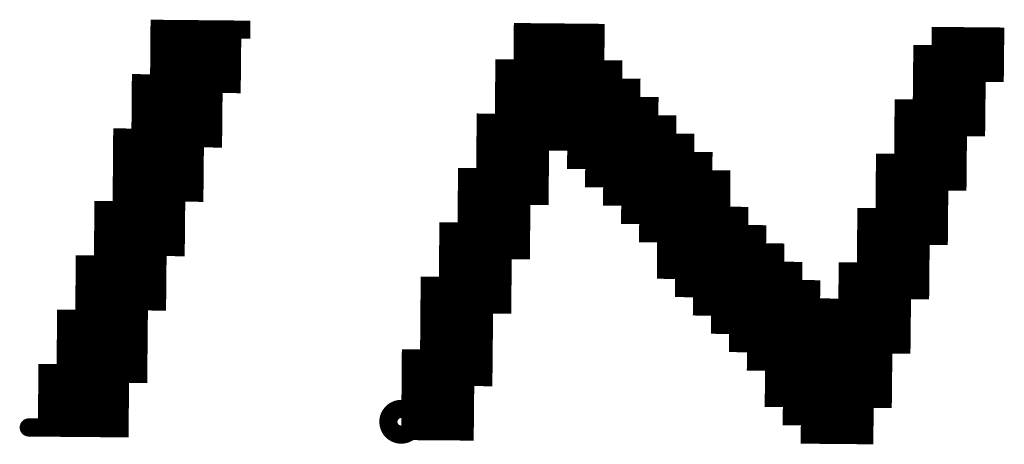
# Model space of a CAD drawing. Extents: x 63 to 129, y -4 to 99.
# Tile 60 of 69: x 81.449 to 82.826, y 7.335 to 7.929. Entities that reach past the tile are written whole.
import ezdxf

# ---------------------------------------------------------------- set-up
doc = ezdxf.new("R2010")
doc.units = 0
doc.layers.get('0').update_dxf_attribs({"linetype": 'CONTINUOUS'})
doc.layers.add('2D_LINE_29', color=112, linetype='CONTINUOUS')

# ---------------------------------------------------------------- blocks, each defined once
blk = doc.blocks.new('SMOOTH_0$0254')
at = {"const_width": 0.0127}
blk.add_lwpolyline([(-0.00635, 0, 1), (0.00635, 0, 1)], format="xyb", close=True, dxfattribs=at)
blk = doc.blocks.new('DRAWING_672')
at = {"layer": '2D_LINE_29', "const_width": 0.0254}
blk.add_lwpolyline([(0, 0), (-0.0254, -0.0002), (-0.0508, -0.0005), (-0.0762, -0.0007), (-0.1016, -0.0009)], dxfattribs=at)
at = {"layer": '2D_LINE_29'}
for p in [(-0.0254, -0.0002), (0, 0)]:
    blk.add_blockref('SMOOTH_0$0254', p, dxfattribs=at)
blk = doc.blocks.new('DRAWING_720')
at = {"layer": '2D_LINE_29', "const_width": 0.0254}
blk.add_lwpolyline([(0, 0), (-0.0254, -0.0002), (-0.0508, -0.0005), (-0.0762, -0.0007), (-0.1016, -0.0009)], dxfattribs=at)
at = {"layer": '2D_LINE_29'}
for p in [(-0.0254, -0.0002), (0, 0)]:
    blk.add_blockref('SMOOTH_0$0254', p, dxfattribs=at)
blk = doc.blocks.new('DRAWING_721')
at = {"layer": '2D_LINE_29', "const_width": 0.0254}
blk.add_lwpolyline([(0, 0), (-0.0254, -0.0002), (-0.0256, 0.0252), (-0.051, 0.0249), (-0.0764, 0.0247), (-0.1018, 0.0245)], dxfattribs=at)
at = {"layer": '2D_LINE_29'}
for p in [(-0.051, 0.0249), (-0.0256, 0.0252), (-0.0254, -0.0002), (0, 0)]:
    blk.add_blockref('SMOOTH_0$0254', p, dxfattribs=at)
blk = doc.blocks.new('DRAWING_741')
at = {"layer": '2D_LINE_29', "const_width": 0.0254}
blk.add_lwpolyline([(0, 0), (-0.0002, 0.0254), (-0.0005, 0.0508), (-0.0259, 0.0506), (-0.0261, 0.076), (-0.1023, 0.0753), (-0.1021, 0.0499), (-0.1018, 0.0245), (-0.0764, 0.0247), (-0.051, 0.0249), (-0.0256, 0.0252), (-0.0254, -0.0002), (-0.0508, -0.0005), (-0.0762, -0.0007)], dxfattribs=at)
at = {"layer": '2D_LINE_29'}
for p in [(-0.0002, 0.0254), (0, 0)]:
    blk.add_blockref('SMOOTH_0$0254', p, dxfattribs=at)
blk = doc.blocks.new('DRAWING_768')
at = {"layer": '2D_LINE_29', "const_width": 0.0254}
blk.add_lwpolyline([(0, 0), (-0.0254, -0.0002), (-0.0508, -0.0005), (-0.0762, -0.0007), (-0.1016, -0.0009)], dxfattribs=at)
at = {"layer": '2D_LINE_29'}
for p in [(-0.0254, -0.0002), (0, 0)]:
    blk.add_blockref('SMOOTH_0$0254', p, dxfattribs=at)
blk = doc.blocks.new('DRAWING_779')
at = {"layer": '2D_LINE_29', "const_width": 0.0254}
blk.add_lwpolyline([(0, 0), (-0.0254, -0.0002), (-0.0508, -0.0005), (-0.0762, -0.0007), (-0.1016, -0.0009)], dxfattribs=at)
at = {"layer": '2D_LINE_29'}
for p in [(-0.0254, -0.0002), (0, 0)]:
    blk.add_blockref('SMOOTH_0$0254', p, dxfattribs=at)
blk = doc.blocks.new('DRAWING_780')
at = {"layer": '2D_LINE_29', "const_width": 0.0254}
blk.add_lwpolyline([(0, 0), (-0.0254, -0.0002), (-0.0256, 0.0252), (-0.0259, 0.0506), (-0.0513, 0.0503), (-0.051, 0.0249), (-0.0764, 0.0247), (-0.1018, 0.0245)], dxfattribs=at)
at = {"layer": '2D_LINE_29'}
for p in [(-0.0256, 0.0252), (-0.0254, -0.0002), (0, 0)]:
    blk.add_blockref('SMOOTH_0$0254', p, dxfattribs=at)
blk = doc.blocks.new('DRAWING_790')
at = {"layer": '2D_LINE_29', "const_width": 0.0254}
blk.add_lwpolyline([(0, 0), (-0.0002, 0.0254), (-0.0005, 0.0508), (-0.0007, 0.0762), (-0.0009, 0.1016), (-0.0012, 0.127), (-0.0014, 0.1524)], dxfattribs=at)
at = {"layer": '2D_LINE_29'}
for p in [(-0.0002, 0.0254), (0, 0)]:
    blk.add_blockref('SMOOTH_0$0254', p, dxfattribs=at)
blk = doc.blocks.new('DRAWING_803')
at = {"layer": '2D_LINE_29', "const_width": 0.0254}
blk.add_lwpolyline([(0, 0), (-0.0254, -0.0002), (-0.0508, -0.0005), (-0.0762, -0.0007), (-0.1016, -0.0009)], dxfattribs=at)
at = {"layer": '2D_LINE_29'}
for p in [(-0.0254, -0.0002), (0, 0)]:
    blk.add_blockref('SMOOTH_0$0254', p, dxfattribs=at)
blk = doc.blocks.new('DRAWING_804')
at = {"layer": '2D_LINE_29', "const_width": 0.0254}
blk.add_lwpolyline([(0, 0), (0.0254, 0.0002), (0.0252, 0.0256), (0.0506, 0.0259), (0.076, 0.0261)], dxfattribs=at)
at = {"layer": '2D_LINE_29'}
for p in [(0.0252, 0.0256), (0.0506, 0.0259), (0, 0), (0.0254, 0.0002)]:
    blk.add_blockref('SMOOTH_0$0254', p, dxfattribs=at)
blk = doc.blocks.new('DRAWING_816')
at = {"layer": '2D_LINE_29', "const_width": 0.0254}
blk.add_lwpolyline([(0, 0), (-0.0254, -0.0002), (-0.0508, -0.0005), (-0.0762, -0.0007), (-0.1016, -0.0009)], dxfattribs=at)
at = {"layer": '2D_LINE_29'}
for p in [(-0.0254, -0.0002), (0, 0)]:
    blk.add_blockref('SMOOTH_0$0254', p, dxfattribs=at)
blk = doc.blocks.new('DRAWING_817')
at = {"layer": '2D_LINE_29', "const_width": 0.0254}
blk.add_lwpolyline([(0, 0), (-0.0254, -0.0002), (-0.0256, 0.0252), (-0.051, 0.0249), (-0.0513, 0.0503), (-0.0515, 0.0757), (-0.0769, 0.0755), (-0.0767, 0.0501), (-0.1021, 0.0499)], dxfattribs=at)
at = {"layer": '2D_LINE_29'}
for p in [(-0.0513, 0.0503), (-0.051, 0.0249), (-0.0256, 0.0252), (-0.0254, -0.0002), (0, 0)]:
    blk.add_blockref('SMOOTH_0$0254', p, dxfattribs=at)
blk = doc.blocks.new('DRAWING_824')
at = {"layer": '2D_LINE_29', "const_width": 0.0254}
blk.add_lwpolyline([(0, 0), (-0.0254, -0.0002), (-0.0508, -0.0005), (-0.0762, -0.0007), (-0.1016, -0.0009), (-0.1018, 0.0245), (-0.1021, 0.0499), (-0.1023, 0.0753), (-0.1025, 0.1007), (-0.1028, 0.1261), (-0.103, 0.1515), (-0.1032, 0.1769), (-0.1035, 0.2023), (-0.1037, 0.2277)], dxfattribs=at)
at = {"layer": '2D_LINE_29'}
for p in [(-0.0254, -0.0002), (0, 0)]:
    blk.add_blockref('SMOOTH_0$0254', p, dxfattribs=at)
blk = doc.blocks.new('DRAWING_825')
at = {"layer": '2D_LINE_29', "const_width": 0.0254}
blk.add_lwpolyline([(0, 0), (-0.0254, -0.0002), (-0.0256, 0.0252), (-0.051, 0.0249), (-0.0764, 0.0247), (-0.0767, 0.0501), (-0.1021, 0.0499)], dxfattribs=at)
at = {"layer": '2D_LINE_29'}
for p in [(-0.051, 0.0249), (-0.0256, 0.0252), (-0.0254, -0.0002), (0, 0)]:
    blk.add_blockref('SMOOTH_0$0254', p, dxfattribs=at)
blk = doc.blocks.new('DRAWING_826')
at = {"layer": '2D_LINE_29', "const_width": 0.0254}
blk.add_lwpolyline([(0, 0), (0.0254, 0.0002), (0.0252, 0.0256), (0.0506, 0.0259), (0.0503, 0.0513), (0.0757, 0.0515), (0.1011, 0.0517), (0.1009, 0.0771), (0.1263, 0.0774), (0.1261, 0.1028), (0.1515, 0.103), (0.1512, 0.1284), (0.1766, 0.1286), (0.1764, 0.154), (0.2018, 0.1543), (0.2272, 0.1545), (0.2526, 0.1547), (0.278, 0.155), (0.2782, 0.1296), (0.3036, 0.1298)], dxfattribs=at)
at = {"layer": '2D_LINE_29'}
for p in [(0.0503, 0.0513), (0.0757, 0.0515), (0.0252, 0.0256), (0.0506, 0.0259), (0, 0), (0.0254, 0.0002)]:
    blk.add_blockref('SMOOTH_0$0254', p, dxfattribs=at)
blk = doc.blocks.new('DRAWING_839')
at = {"layer": '2D_LINE_29', "const_width": 0.0254}
blk.add_lwpolyline([(0, 0), (-0.0254, -0.0002), (-0.0256, 0.0252), (-0.051, 0.0249), (-0.0764, 0.0247), (-0.0767, 0.0501), (-0.1021, 0.0499)], dxfattribs=at)
at = {"layer": '2D_LINE_29'}
for p in [(-0.051, 0.0249), (-0.0256, 0.0252), (-0.0254, -0.0002), (0, 0)]:
    blk.add_blockref('SMOOTH_0$0254', p, dxfattribs=at)
blk = doc.blocks.new('DRAWING_840')
at = {"layer": '2D_LINE_29', "const_width": 0.0254}
blk.add_lwpolyline([(0, 0), (0.0254, 0.0002), (0.0252, 0.0256), (0.0506, 0.0259), (0.076, 0.0261)], dxfattribs=at)
at = {"layer": '2D_LINE_29'}
for p in [(0.0252, 0.0256), (0.0506, 0.0259), (0, 0), (0.0254, 0.0002)]:
    blk.add_blockref('SMOOTH_0$0254', p, dxfattribs=at)
blk = doc.blocks.new('DRAWING_847')
at = {"layer": '2D_LINE_29', "const_width": 0.0254}
blk.add_lwpolyline([(0, 0), (-0.0254, -0.0002), (-0.0508, -0.0005), (-0.0762, -0.0007), (-0.1016, -0.0009)], dxfattribs=at)
at = {"layer": '2D_LINE_29'}
for p in [(-0.0254, -0.0002), (0, 0)]:
    blk.add_blockref('SMOOTH_0$0254', p, dxfattribs=at)
blk = doc.blocks.new('DRAWING_886')
at = {"layer": '2D_LINE_29', "const_width": 0.0254}
blk.add_lwpolyline([(0, 0), (-0.0254, -0.0002), (-0.0508, -0.0005), (-0.0762, -0.0007), (-0.1016, -0.0009), (-0.1018, 0.0245), (-0.1021, 0.0499), (-0.1023, 0.0753), (-0.1025, 0.1007), (-0.1028, 0.1261), (-0.103, 0.1515), (-0.1032, 0.1769), (-0.1035, 0.2023), (-0.1037, 0.2277), (-0.1039, 0.2531), (-0.1042, 0.2785), (-0.1044, 0.3039)], dxfattribs=at)
at = {"layer": '2D_LINE_29'}
for p in [(-0.0254, -0.0002), (0, 0)]:
    blk.add_blockref('SMOOTH_0$0254', p, dxfattribs=at)
blk = doc.blocks.new('DRAWING_887')
at = {"layer": '2D_LINE_29', "const_width": 0.0254}
blk.add_lwpolyline([(0, 0), (-0.0254, -0.0002), (-0.0508, -0.0005), (-0.051, 0.0249), (-0.0764, 0.0247), (-0.1018, 0.0245)], dxfattribs=at)
at = {"layer": '2D_LINE_29'}
for p in [(-0.0254, -0.0002), (0, 0)]:
    blk.add_blockref('SMOOTH_0$0254', p, dxfattribs=at)
blk = doc.blocks.new('DRAWING_888')
at = {"layer": '2D_LINE_29', "const_width": 0.0254}
blk.add_lwpolyline([(0, 0), (0.0254, 0.0002), (0.0252, 0.0256), (0.0249, 0.051), (-0.0005, 0.0508), (-0.0002, 0.0254), (0.0252, 0.0256), (0.0506, 0.0259), (0.076, 0.0261)], dxfattribs=at)
at = {"layer": '2D_LINE_29'}
for p in [(0.0252, 0.0256), (0, 0), (0.0254, 0.0002)]:
    blk.add_blockref('SMOOTH_0$0254', p, dxfattribs=at)
blk = doc.blocks.new('DRAWING_918')
at = {"layer": '2D_LINE_29', "const_width": 0.0254}
blk.add_lwpolyline([(0, 0), (-0.0254, -0.0002), (-0.0508, -0.0005), (-0.0762, -0.0007)], dxfattribs=at)
at = {"layer": '2D_LINE_29'}
for p in [(-0.0254, -0.0002), (0, 0)]:
    blk.add_blockref('SMOOTH_0$0254', p, dxfattribs=at)
blk = doc.blocks.new('DRAWING_919')
at = {"layer": '2D_LINE_29', "const_width": 0.0254}
blk.add_lwpolyline([(0, 0), (0.0254, 0.0002), (0.0252, 0.0256), (0.0506, 0.0259), (0.076, 0.0261)], dxfattribs=at)
at = {"layer": '2D_LINE_29'}
for p in [(0.0252, 0.0256), (0.0506, 0.0259), (0, 0), (0.0254, 0.0002)]:
    blk.add_blockref('SMOOTH_0$0254', p, dxfattribs=at)
blk = doc.blocks.new('DRAWING_928')
at = {"layer": '2D_LINE_29', "const_width": 0.0254}
blk.add_lwpolyline([(0, 0), (-0.0254, -0.0002), (-0.0256, 0.0252), (-0.051, 0.0249), (-0.0764, 0.0247), (-0.1018, 0.0245)], dxfattribs=at)
at = {"layer": '2D_LINE_29'}
for p in [(-0.051, 0.0249), (-0.0256, 0.0252), (-0.0254, -0.0002), (0, 0)]:
    blk.add_blockref('SMOOTH_0$0254', p, dxfattribs=at)
blk = doc.blocks.new('DRAWING_939')
at = {"layer": '2D_LINE_29', "const_width": 0.0254}
blk.add_lwpolyline([(0, 0), (-0.0254, -0.0002), (-0.0256, 0.0252), (-0.051, 0.0249), (-0.0764, 0.0247), (-0.1018, 0.0245)], dxfattribs=at)
at = {"layer": '2D_LINE_29'}
for p in [(-0.051, 0.0249), (-0.0256, 0.0252), (-0.0254, -0.0002), (0, 0)]:
    blk.add_blockref('SMOOTH_0$0254', p, dxfattribs=at)
blk = doc.blocks.new('DRAWING_940')
at = {"layer": '2D_LINE_29', "const_width": 0.0254}
blk.add_lwpolyline([(0, 0), (-0.0254, -0.0002), (-0.0256, 0.0252), (-0.051, 0.0249), (-0.0764, 0.0247), (-0.1018, 0.0245)], dxfattribs=at)
at = {"layer": '2D_LINE_29'}
for p in [(-0.051, 0.0249), (-0.0256, 0.0252), (-0.0254, -0.0002), (0, 0)]:
    blk.add_blockref('SMOOTH_0$0254', p, dxfattribs=at)
blk = doc.blocks.new('DRAWING_941')
at = {"layer": '2D_LINE_29', "const_width": 0.0254}
blk.add_lwpolyline([(0, 0), (0.0254, 0.0002), (0.0508, 0.0005), (0.0762, 0.0007), (0.127, 0.0012), (0.1524, 0.0014), (0.1522, 0.0268), (0.1776, 0.027), (0.1773, 0.0524), (0.2027, 0.0527), (0.2281, 0.0529), (0.2279, 0.0783), (0.2533, 0.0785), (0.2531, 0.1039), (0.2785, 0.1042), (0.2782, 0.1296), (0.3036, 0.1298), (0.3034, 0.1552), (0.3288, 0.1554), (0.3542, 0.1557), (0.354, 0.1811), (0.3794, 0.1813), (0.3791, 0.2067), (0.4045, 0.2069), (0.4043, 0.2323), (0.4297, 0.2326), (0.4295, 0.258), (0.4549, 0.2582), (0.4802, 0.2584), (0.5056, 0.2586), (0.531, 0.2589), (0.5313, 0.2335), (0.5567, 0.2337), (0.5821, 0.2339)], dxfattribs=at)
at = {"layer": '2D_LINE_29'}
for p in [(0, 0), (0.0254, 0.0002)]:
    blk.add_blockref('SMOOTH_0$0254', p, dxfattribs=at)
blk = doc.blocks.new('DRAWING_964')
at = {"layer": '2D_LINE_29', "const_width": 0.0254}
blk.add_lwpolyline([(0, 0), (-0.0254, -0.0002), (-0.0508, -0.0005), (-0.0762, -0.0007)], dxfattribs=at)
at = {"layer": '2D_LINE_29'}
for p in [(-0.0254, -0.0002), (0, 0)]:
    blk.add_blockref('SMOOTH_0$0254', p, dxfattribs=at)
blk = doc.blocks.new('DRAWING_965')
at = {"layer": '2D_LINE_29', "const_width": 0.0254}
blk.add_lwpolyline([(0, 0), (0.0254, 0.0002), (0.0508, 0.0005), (0.0762, 0.0007), (0.1016, 0.0009), (0.127, 0.0012), (0.1524, 0.0014), (0.1522, 0.0268), (0.1776, 0.027), (0.1773, 0.0524), (0.2027, 0.0527), (0.2281, 0.0529), (0.2279, 0.0783), (0.2533, 0.0785), (0.2531, 0.1039), (0.2785, 0.1042), (0.2782, 0.1296), (0.3036, 0.1298), (0.3034, 0.1552), (0.3288, 0.1554), (0.3542, 0.1557), (0.3796, 0.1559), (0.3794, 0.1813), (0.3791, 0.2067), (0.4045, 0.2069), (0.4043, 0.2323), (0.4297, 0.2326), (0.4295, 0.258), (0.4549, 0.2582), (0.4802, 0.2584), (0.5056, 0.2586), (0.531, 0.2589), (0.5313, 0.2335), (0.5567, 0.2337), (0.5821, 0.2339)], dxfattribs=at)
at = {"layer": '2D_LINE_29'}
for p in [(0, 0), (0.0254, 0.0002)]:
    blk.add_blockref('SMOOTH_0$0254', p, dxfattribs=at)
blk = doc.blocks.new('DRAWING_966')
at = {"layer": '2D_LINE_29', "const_width": 0.0254}
blk.add_lwpolyline([(0, 0), (0.0002, -0.0254), (0.0005, -0.0508), (0.0007, -0.0762), (0.0009, -0.1016), (0.0012, -0.127), (0.0014, -0.1524), (0.0016, -0.1778), (-0.0238, -0.178), (-0.0235, -0.2034), (-0.0489, -0.2037), (-0.0487, -0.2291), (-0.0741, -0.2293), (-0.0995, -0.2295), (-0.0993, -0.2549), (-0.099, -0.2803), (-0.1244, -0.2806), (-0.1498, -0.2808), (-0.1496, -0.3062), (-0.175, -0.3064), (-0.1748, -0.3318), (-0.2002, -0.3321), (-0.1999, -0.3574), (-0.2253, -0.3577), (-0.2251, -0.3831), (-0.2505, -0.3833), (-0.2759, -0.3835), (-0.2757, -0.4089), (-0.3011, -0.4092), (-0.3008, -0.4346), (-0.3262, -0.4348), (-0.3516, -0.435), (-0.377, -0.4353), (-0.4024, -0.4355), (-0.4278, -0.4357), (-0.4532, -0.436), (-0.4535, -0.4106), (-0.4537, -0.3852), (-0.4539, -0.3598), (-0.4793, -0.36), (-0.4795, -0.3346), (-0.4798, -0.3092), (-0.48, -0.2838), (-0.5054, -0.284), (-0.5056, -0.2586), (-0.5059, -0.2333), (-0.5061, -0.2079), (-0.5315, -0.2081), (-0.5317, -0.1827), (-0.532, -0.1573), (-0.5322, -0.1319), (-0.5324, -0.1065), (-0.5327, -0.0811), (-0.5329, -0.0557), (-0.5331, -0.0303), (-0.5334, -0.0049)], dxfattribs=at)
at = {"layer": '2D_LINE_29'}
for p in [(0, 0), (0.0002, -0.0254)]:
    blk.add_blockref('SMOOTH_0$0254', p, dxfattribs=at)
blk = doc.blocks.new('DRAWING_974')
at = {"layer": '2D_LINE_29', "const_width": 0.0254}
blk.add_lwpolyline([(0, 0), (-0.0254, -0.0002), (-0.0508, -0.0005), (-0.0762, -0.0007), (-0.1016, -0.0009)], dxfattribs=at)
at = {"layer": '2D_LINE_29'}
for p in [(-0.0254, -0.0002), (0, 0)]:
    blk.add_blockref('SMOOTH_0$0254', p, dxfattribs=at)
blk = doc.blocks.new('DRAWING_975')
at = {"layer": '2D_LINE_29', "const_width": 0.0254}
blk.add_lwpolyline([(0, 0), (-0.0254, -0.0002), (-0.0508, -0.0005), (-0.0762, -0.0007)], dxfattribs=at)
at = {"layer": '2D_LINE_29'}
for p in [(-0.0254, -0.0002), (0, 0)]:
    blk.add_blockref('SMOOTH_0$0254', p, dxfattribs=at)
blk = doc.blocks.new('DRAWING_986')
at = {"layer": '2D_LINE_29', "const_width": 0.0254}
blk.add_lwpolyline([(0, 0), (-0.0254, -0.0002), (-0.0508, -0.0005), (-0.0762, -0.0007), (-0.1016, -0.0009)], dxfattribs=at)
at = {"layer": '2D_LINE_29'}
for p in [(-0.0254, -0.0002), (0, 0)]:
    blk.add_blockref('SMOOTH_0$0254', p, dxfattribs=at)
blk = doc.blocks.new('DRAWING_987')
at = {"layer": '2D_LINE_29', "const_width": 0.0254}
blk.add_lwpolyline([(0, 0), (0.0254, 0.0002), (0.0508, 0.0005), (0.0762, 0.0007), (0.1016, 0.0009), (0.127, 0.0012), (0.1268, 0.0266), (0.1522, 0.0268), (0.1519, 0.0522), (0.1773, 0.0524), (0.2027, 0.0527), (0.2025, 0.0781), (0.2279, 0.0783), (0.2277, 0.1037), (0.2531, 0.1039), (0.2528, 0.1293), (0.2782, 0.1296), (0.3036, 0.1298), (0.3034, 0.1552), (0.3032, 0.1806), (0.3029, 0.206), (0.3027, 0.2314), (0.3025, 0.2568), (0.3022, 0.2822), (0.302, 0.3076), (0.3274, 0.3078), (0.3272, 0.3332), (0.3526, 0.3334), (0.3523, 0.3588), (0.3777, 0.3591), (0.3775, 0.3845), (0.4029, 0.3847), (0.4027, 0.4101), (0.4281, 0.4103), (0.4535, 0.4106), (0.4789, 0.4108), (0.5043, 0.411), (0.5045, 0.3856), (0.5299, 0.3859)], dxfattribs=at)
at = {"layer": '2D_LINE_29'}
for p in [(0, 0), (0.0254, 0.0002)]:
    blk.add_blockref('SMOOTH_0$0254', p, dxfattribs=at)
blk = doc.blocks.new('DRAWING_995')
at = {"layer": '2D_LINE_29', "const_width": 0.0254}
blk.add_lwpolyline([(0, 0), (-0.0254, -0.0002), (-0.0508, -0.0005), (-0.0762, -0.0007), (-0.1016, -0.0009), (-0.1018, 0.0245), (-0.1021, 0.0499), (-0.1023, 0.0753), (-0.1025, 0.1007), (-0.1279, 0.1004), (-0.1282, 0.1258), (-0.1284, 0.1512), (-0.1286, 0.1766), (-0.1289, 0.202), (-0.1291, 0.2274), (-0.1293, 0.2528), (-0.1296, 0.2782), (-0.1298, 0.3036), (-0.13, 0.329), (-0.1303, 0.3544), (-0.1305, 0.3798), (-0.1307, 0.4052), (-0.131, 0.4306), (-0.1564, 0.4304), (-0.1566, 0.4558), (-0.1568, 0.4812), (-0.2584, 0.4802), (-0.2582, 0.4549)], dxfattribs=at)
at = {"layer": '2D_LINE_29'}
for p in [(-0.0254, -0.0002), (0, 0)]:
    blk.add_blockref('SMOOTH_0$0254', p, dxfattribs=at)
blk = doc.blocks.new('DRAWING_996')
at = {"layer": '2D_LINE_29', "const_width": 0.0254}
blk.add_lwpolyline([(0, 0), (0.0254, 0.0002), (0.0508, 0.0005), (0.0762, 0.0007), (0.1016, 0.0009), (0.127, 0.0012), (0.1268, 0.0266), (0.1522, 0.0268), (0.1776, 0.027), (0.1773, 0.0524), (0.2027, 0.0527), (0.2025, 0.0781), (0.2279, 0.0783), (0.2277, 0.1037), (0.2531, 0.1039), (0.2528, 0.1293), (0.2782, 0.1296), (0.278, 0.155), (0.2778, 0.1804), (0.3032, 0.1806)], dxfattribs=at)
at = {"layer": '2D_LINE_29'}
for p in [(0, 0), (0.0254, 0.0002)]:
    blk.add_blockref('SMOOTH_0$0254', p, dxfattribs=at)
blk = doc.blocks.new('DRAWING_1004')
at = {"layer": '2D_LINE_29', "const_width": 0.0254}
blk.add_lwpolyline([(0, 0), (-0.0254, -0.0002), (-0.0508, -0.0005), (-0.0762, -0.0007), (-0.1016, -0.0009)], dxfattribs=at)
at = {"layer": '2D_LINE_29'}
for p in [(-0.0254, -0.0002), (0, 0)]:
    blk.add_blockref('SMOOTH_0$0254', p, dxfattribs=at)
blk = doc.blocks.new('DRAWING_1005')
at = {"layer": '2D_LINE_29', "const_width": 0.0254}
blk.add_lwpolyline([(0, 0), (-0.0254, -0.0002), (-0.0508, -0.0005), (-0.0762, -0.0007)], dxfattribs=at)
at = {"layer": '2D_LINE_29'}
for p in [(-0.0254, -0.0002), (0, 0)]:
    blk.add_blockref('SMOOTH_0$0254', p, dxfattribs=at)
blk = doc.blocks.new('DRAWING_1016')
at = {"layer": '2D_LINE_29', "const_width": 0.0254}
blk.add_lwpolyline([(0, 0), (-0.0254, -0.0002), (-0.0508, -0.0005), (-0.0762, -0.0007), (-0.1016, -0.0009)], dxfattribs=at)
at = {"layer": '2D_LINE_29'}
for p in [(-0.0254, -0.0002), (0, 0)]:
    blk.add_blockref('SMOOTH_0$0254', p, dxfattribs=at)
blk = doc.blocks.new('DRAWING_1017')
at = {"layer": '2D_LINE_29', "const_width": 0.0254}
blk.add_lwpolyline([(0, 0), (0.0254, 0.0002), (0.0508, 0.0005), (0.0762, 0.0007), (0.076, 0.0261), (0.0757, 0.0515), (0.0755, 0.0769), (0.0753, 0.1023), (0.075, 0.1277), (0.0748, 0.1531), (0.0746, 0.1785), (0.1, 0.1787), (0.0997, 0.2041), (0.1251, 0.2044), (0.1249, 0.2298), (0.1503, 0.23), (0.1501, 0.2554), (0.1755, 0.2556), (0.1752, 0.281), (0.2006, 0.2813), (0.2004, 0.3067), (0.2002, 0.3321), (0.2256, 0.3323), (0.2253, 0.3577), (0.2507, 0.3579), (0.2505, 0.3833), (0.2759, 0.3835), (0.2757, 0.4089), (0.3011, 0.4092), (0.3008, 0.4346), (0.3262, 0.4348), (0.326, 0.4602), (0.3514, 0.4604), (0.3512, 0.4858), (0.3766, 0.4861), (0.3763, 0.5115), (0.4017, 0.5117), (0.4271, 0.5119), (0.4525, 0.5122), (0.4779, 0.5124)], dxfattribs=at)
at = {"layer": '2D_LINE_29'}
for p in [(0, 0), (0.0254, 0.0002)]:
    blk.add_blockref('SMOOTH_0$0254', p, dxfattribs=at)
blk = doc.blocks.new('DRAWING_1028')
at = {"layer": '2D_LINE_29', "const_width": 0.0254}
blk.add_lwpolyline([(0, 0), (0.0254, 0.0002), (0.0508, 0.0005), (0.051, -0.0249), (0.0764, -0.0247), (0.1018, -0.0245), (0.1021, -0.0499), (0.1023, -0.0753), (0.1025, -0.1007), (0.1279, -0.1004), (0.1282, -0.1258), (0.1284, -0.1512), (0.1286, -0.1766), (0.1289, -0.202), (0.1291, -0.2274), (0.1293, -0.2528), (0.1296, -0.2782), (0.1298, -0.3036), (0.1044, -0.3039), (0.079, -0.3041), (0.0788, -0.2787), (0.0785, -0.2533), (0.0783, -0.2279), (0.0781, -0.2025), (0.0778, -0.1771), (0.0776, -0.1517), (0.0774, -0.1263), (0.0771, -0.1009), (0.0769, -0.0755), (0.0767, -0.0501), (0.0764, -0.0247), (0.0762, 0.0007), (0.076, 0.0261), (0.0757, 0.0515), (0.0503, 0.0513), (0.0501, 0.0767), (0.0499, 0.1021), (0.0496, 0.1275), (0.0242, 0.1272), (-0.0012, 0.127), (-0.0014, 0.1524), (-0.0268, 0.1522), (-0.0522, 0.1519), (-0.0776, 0.1517), (-0.103, 0.1515), (-0.1028, 0.1261), (-0.1282, 0.1258), (-0.1279, 0.1004), (-0.1533, 0.1002), (-0.1531, 0.0748), (-0.1785, 0.0746), (-0.1783, 0.0492), (-0.2037, 0.0489), (-0.2291, 0.0487), (-0.2288, 0.0233), (-0.2542, 0.0231), (-0.254, -0.0023), (-0.2794, -0.0026), (-0.2792, -0.028), (-0.3046, -0.0282), (-0.3043, -0.0536), (-0.3297, -0.0538), (-0.3295, -0.0792), (-0.3293, -0.1046), (-0.329, -0.13), (-0.3288, -0.1554), (-0.3286, -0.1808), (-0.354, -0.1811), (-0.3537, -0.2065), (-0.3535, -0.2319), (-0.3533, -0.2573), (-0.3787, -0.2575), (-0.4041, -0.2577), (-0.4295, -0.258), (-0.4549, -0.2582), (-0.4802, -0.2584), (-0.5056, -0.2586), (-0.5059, -0.2333), (-0.5061, -0.2079), (-0.5063, -0.1825), (-0.5066, -0.1571), (-0.5068, -0.1317), (-0.507, -0.1063), (-0.5073, -0.0809), (-0.5075, -0.0555), (-0.5077, -0.0301), (-0.508, -0.0047), (-0.5082, 0.0207), (-0.5084, 0.0461), (-0.5087, 0.0715), (-0.5341, 0.0713), (-0.5343, 0.0967), (-0.5345, 0.1221), (-0.5348, 0.1475), (-0.5602, 0.1473), (-0.5856, 0.147), (-0.5853, 0.1216), (-0.6107, 0.1214), (-0.6361, 0.1212), (-0.6364, 0.1466), (-0.6366, 0.172), (-0.6368, 0.1974), (-0.6371, 0.2228), (-0.6373, 0.2482)], dxfattribs=at)
at = {"layer": '2D_LINE_29'}
for p in [(0, 0), (0.0254, 0.0002)]:
    blk.add_blockref('SMOOTH_0$0254', p, dxfattribs=at)
blk = doc.blocks.new('DRAWING_1029')
at = {"layer": '2D_LINE_29', "const_width": 0.0254}
blk.add_lwpolyline([(0, 0), (-0.0254, -0.0002), (-0.0252, -0.0256), (-0.0249, -0.051), (-0.0503, -0.0513), (-0.0501, -0.0767), (-0.0755, -0.0769), (-0.1009, -0.0771), (-0.1263, -0.0774), (-0.1265, -0.052), (-0.1268, -0.0266), (-0.127, -0.0012), (-0.1272, 0.0242), (-0.1275, 0.0496), (-0.1277, 0.075), (-0.1279, 0.1004), (-0.1282, 0.1258), (-0.1284, 0.1512), (-0.1286, 0.1766), (-0.1289, 0.202), (-0.1291, 0.2274), (-0.1545, 0.2272), (-0.1799, 0.227), (-0.1801, 0.2524), (-0.1804, 0.2778), (-0.2058, 0.2775), (-0.2312, 0.2773), (-0.2314, 0.3027), (-0.206, 0.3029), (-0.2058, 0.2775), (-0.2055, 0.2521), (-0.2309, 0.2519)], dxfattribs=at)
at = {"layer": '2D_LINE_29'}
for p in [(-0.0254, -0.0002), (0, 0), (-0.0252, -0.0256)]:
    blk.add_blockref('SMOOTH_0$0254', p, dxfattribs=at)
blk = doc.blocks.new('DRAWING_1113')
at = {"layer": '2D_LINE_29', "const_width": 0.0254}
blk.add_lwpolyline([(0, 0), (-0.0254, -0.0002), (-0.0508, -0.0005), (-0.0762, -0.0007), (-0.1016, -0.0009), (-0.127, -0.0012), (-0.1272, 0.0242), (-0.1275, 0.0496), (-0.1277, 0.075), (-0.1279, 0.1004), (-0.1282, 0.1258), (-0.1284, 0.1512), (-0.1286, 0.1766), (-0.1289, 0.202), (-0.1291, 0.2274), (-0.1293, 0.2528), (-0.1296, 0.2782), (-0.1298, 0.3036), (-0.13, 0.329), (-0.1303, 0.3544), (-0.1305, 0.3798), (-0.1307, 0.4052), (-0.1561, 0.405), (-0.1815, 0.4048), (-0.1818, 0.4302), (-0.182, 0.4555), (-0.1822, 0.4809), (-0.2076, 0.4807), (-0.233, 0.4805), (-0.2584, 0.4802), (-0.2838, 0.48), (-0.284, 0.5054), (-0.2843, 0.5308), (-0.2845, 0.5562)], dxfattribs=at)
at = {"layer": '2D_LINE_29'}
for p in [(-0.0254, -0.0002), (0, 0)]:
    blk.add_blockref('SMOOTH_0$0254', p, dxfattribs=at)
blk = doc.blocks.new('DRAWING_1114')
at = {"layer": '2D_LINE_29', "const_width": 0.0254}
blk.add_lwpolyline([(0, 0), (-0.0002, 0.0254), (-0.0005, 0.0508), (-0.0007, 0.0762), (-0.0261, 0.076), (-0.0263, 0.1014), (-0.0266, 0.1268), (-0.0268, 0.1522), (-0.0522, 0.1519), (-0.0776, 0.1517), (-0.103, 0.1515), (-0.1284, 0.1512)], dxfattribs=at)
at = {"layer": '2D_LINE_29'}
for p in [(-0.0002, 0.0254), (0, 0)]:
    blk.add_blockref('SMOOTH_0$0254', p, dxfattribs=at)
blk = doc.blocks.new('DRAWING_1115')
at = {"layer": '2D_LINE_29', "const_width": 0.0254}
blk.add_lwpolyline([(0, 0), (-0.0002, 0.0254), (-0.0005, 0.0508), (-0.0007, 0.0762), (-0.0261, 0.076), (-0.0515, 0.0757), (-0.0769, 0.0755), (-0.1023, 0.0753), (-0.1025, 0.1007), (-0.1028, 0.1261), (-0.103, 0.1515), (-0.1032, 0.1769), (-0.1035, 0.2023), (-0.1037, 0.2277), (-0.1039, 0.2531), (-0.1042, 0.2785), (-0.1044, 0.3039), (-0.1046, 0.3293), (-0.1049, 0.3547), (-0.1051, 0.3801), (-0.1053, 0.4055), (-0.1056, 0.4309), (-0.1058, 0.4562), (-0.106, 0.4816), (-0.1314, 0.4814), (-0.1317, 0.5068), (-0.1319, 0.5322), (-0.1321, 0.5576), (-0.2591, 0.5564)], dxfattribs=at)
at = {"layer": '2D_LINE_29'}
for p in [(-0.0002, 0.0254), (0, 0)]:
    blk.add_blockref('SMOOTH_0$0254', p, dxfattribs=at)
blk = doc.blocks.new('DRAWING_1116')
at = {"layer": '2D_LINE_29', "const_width": 0.0254}
blk.add_lwpolyline([(0, 0), (-0.0002, 0.0254), (-0.0005, 0.0508), (-0.0007, 0.0762), (-0.0009, 0.1016), (-0.0012, 0.127), (-0.0014, 0.1524), (-0.0016, 0.1778), (-0.0019, 0.2032), (-0.0021, 0.2286), (-0.0275, 0.2284), (-0.0277, 0.2538), (-0.028, 0.2792), (-0.0282, 0.3046), (-0.0536, 0.3043), (-0.079, 0.3041), (-0.1044, 0.3039), (-0.1298, 0.3036)], dxfattribs=at)
at = {"layer": '2D_LINE_29'}
for p in [(-0.0002, 0.0254), (0, 0)]:
    blk.add_blockref('SMOOTH_0$0254', p, dxfattribs=at)
blk = doc.blocks.new('DRAWING_1117')
at = {"layer": '2D_LINE_29', "const_width": 0.0254}
blk.add_lwpolyline([(0, 0), (-0.0002, 0.0254), (-0.0005, 0.0508), (-0.0007, 0.0762), (-0.0009, 0.1016), (-0.0012, 0.127), (-0.0014, 0.1524), (-0.0016, 0.1778), (-0.027, 0.1776), (-0.0524, 0.1773), (-0.0778, 0.1771), (-0.0781, 0.2025), (-0.0783, 0.2279), (-0.0785, 0.2533), (-0.0788, 0.2787), (-0.079, 0.3041), (-0.0792, 0.3295), (-0.0795, 0.3549), (-0.0797, 0.3803), (-0.0799, 0.4057), (-0.1053, 0.4055), (-0.1307, 0.4052), (-0.1561, 0.405), (-0.1564, 0.4304), (-0.1566, 0.4558), (-0.1568, 0.4812), (-0.1571, 0.5066), (-0.1573, 0.532), (-0.1575, 0.5574)], dxfattribs=at)
at = {"layer": '2D_LINE_29'}
for p in [(-0.0002, 0.0254), (0, 0)]:
    blk.add_blockref('SMOOTH_0$0254', p, dxfattribs=at)
blk = doc.blocks.new('DRAWING_1118')
at = {"layer": '2D_LINE_29', "const_width": 0.0254}
blk.add_lwpolyline([(0, 0, 2.411237), (-0.0002, 0.0254), (-0.0256, 0.0252), (-0.051, 0.0249), (-0.0764, 0.0247)], format="xyb", dxfattribs=at)
at = {"layer": '2D_LINE_29'}
for p in [(-0.0256, 0.0252), (-0.0002, 0.0254), (0, 0)]:
    blk.add_blockref('SMOOTH_0$0254', p, dxfattribs=at)
blk = doc.blocks.new('DRAWING_1119')
at = {"layer": '2D_LINE_29', "const_width": 0.0254}
blk.add_lwpolyline([(0, 0), (0.0254, 0.0002), (0.0252, 0.0256), (0.0249, 0.051), (0.0247, 0.0764), (0.0245, 0.1018), (-0.0009, 0.1016), (-0.0263, 0.1014), (-0.0517, 0.1011), (-0.0771, 0.1009)], dxfattribs=at)
at = {"layer": '2D_LINE_29'}
for p in [(0.0252, 0.0256), (0, 0), (0.0254, 0.0002)]:
    blk.add_blockref('SMOOTH_0$0254', p, dxfattribs=at)
blk = doc.blocks.new('DRAWING_1120')
at = {"layer": '2D_LINE_29', "const_width": 0.0254}
blk.add_lwpolyline([(0, 0), (-0.0002, 0.0254), (-0.0005, 0.0508), (-0.0007, 0.0762), (-0.0009, 0.1016), (-0.0012, 0.127), (-0.0014, 0.1524), (-0.0016, 0.1778), (-0.027, 0.1776), (-0.0524, 0.1773), (-0.0527, 0.2027), (-0.0529, 0.2281), (-0.0531, 0.2535), (-0.0785, 0.2533), (-0.1039, 0.2531), (-0.1042, 0.2785), (-0.1044, 0.3039), (-0.1046, 0.3293), (-0.13, 0.329), (-0.1303, 0.3544), (-0.1305, 0.3798), (-0.1307, 0.4052), (-0.131, 0.4306), (-0.1312, 0.456), (-0.1314, 0.4814), (-0.1317, 0.5068), (-0.1319, 0.5322), (-0.1321, 0.5576)], dxfattribs=at)
at = {"layer": '2D_LINE_29'}
for p in [(-0.0002, 0.0254), (0, 0)]:
    blk.add_blockref('SMOOTH_0$0254', p, dxfattribs=at)
blk = doc.blocks.new('DRAWING_1121')
at = {"layer": '2D_LINE_29', "const_width": 0.0254}
blk.add_lwpolyline([(0, 0), (-0.0002, 0.0254), (-0.0005, 0.0508), (-0.0007, 0.0762), (-0.0009, 0.1016), (-0.0012, 0.127), (-0.0014, 0.1524), (-0.0016, 0.1778)], dxfattribs=at)
at = {"layer": '2D_LINE_29'}
for p in [(-0.0002, 0.0254), (0, 0)]:
    blk.add_blockref('SMOOTH_0$0254', p, dxfattribs=at)
blk = doc.blocks.new('DRAWING_1122')
at = {"layer": '2D_LINE_29', "const_width": 0.0254}
blk.add_lwpolyline([(0, 0), (-0.0002, 0.0254), (-0.0005, 0.0508), (-0.0007, 0.0762), (-0.0009, 0.1016), (-0.0012, 0.127), (-0.0014, 0.1524), (-0.0016, 0.1778), (-0.0019, 0.2032), (-0.0021, 0.2286), (-0.0275, 0.2284), (-0.0529, 0.2281), (-0.0783, 0.2279), (-0.0781, 0.2025), (-0.0527, 0.2027), (-0.0273, 0.203), (-0.0019, 0.2032)], dxfattribs=at)
at = {"layer": '2D_LINE_29'}
for p in [(-0.0002, 0.0254), (0, 0)]:
    blk.add_blockref('SMOOTH_0$0254', p, dxfattribs=at)

msp = doc.modelspace()

# ---------------------------------------------------------------- block references
at = {"xscale": -1}
for name, p in [('DRAWING_1113', (81.4621, 7.3588)), ('DRAWING_1115', (81.5129, 7.3583)), ('DRAWING_1117', (81.5637, 7.3578)), ('DRAWING_886', (81.566, 7.6118)), ('DRAWING_824', (81.5921, 7.6878)), ('DRAWING_995', (81.9962, 7.4301)), ('DRAWING_1028', (82.1507, 7.6573)), ('DRAWING_1120', (82.0463, 7.3534)), ('DRAWING_790', (82.2024, 7.7584)), ('DRAWING_966', (82.2292, 7.9106)), ('DRAWING_741', (82.7111, 7.8299)), ('DRAWING_672', (81.6448, 7.8905)), ('DRAWING_1017', (82.6307, 7.3735)), ('DRAWING_721', (82.7113, 7.8553)), ('DRAWING_720', (81.6446, 7.8651)), ('DRAWING_987', (82.6568, 7.4494)), ('DRAWING_826', (82.4303, 7.6801)), ('DRAWING_780', (82.6852, 7.7794)), ('DRAWING_768', (81.6187, 7.8146)), ('DRAWING_779', (81.6185, 7.7892)), ('DRAWING_941', (82.6829, 7.5254)), ('DRAWING_817', (82.6591, 7.7034)), ('DRAWING_965', (82.6827, 7.5)), ('DRAWING_804', (82.761, 7.7279)), ('DRAWING_803', (81.5926, 7.7386)), ('DRAWING_825', (82.0747, 7.6834)), ('DRAWING_1029', (82.5042, 7.4254)), ('DRAWING_816', (81.5924, 7.7132)), ('DRAWING_839', (82.0745, 7.658)), ('DRAWING_840', (82.7349, 7.6519)), ('DRAWING_1116', (81.5383, 7.3581)), ('DRAWING_888', (82.709, 7.6013)), ('DRAWING_847', (81.5663, 7.6372)), ('DRAWING_887', (82.0486, 7.6074)), ('DRAWING_996', (82.6566, 7.424)), ('DRAWING_919', (82.7088, 7.5759)), ('DRAWING_928', (81.5402, 7.5613)), ('DRAWING_918', (82.0484, 7.582)), ('DRAWING_1122', (82.6051, 7.3483)), ('DRAWING_939', (81.5399, 7.5359)), ('DRAWING_940', (82.0225, 7.5314)), ('DRAWING_1121', (82.5797, 7.3485)), ('DRAWING_1114', (81.4875, 7.3585)), ('DRAWING_964', (82.0223, 7.506)), ('DRAWING_974', (81.5141, 7.4853)), ('DRAWING_975', (82.0221, 7.4806)), ('DRAWING_986', (81.5138, 7.4599)), ('DRAWING_1119', (82.0209, 7.3536)), ('DRAWING_1004', (81.488, 7.4093)), ('DRAWING_1005', (81.996, 7.4047)), ('DRAWING_1016', (81.4878, 7.3839)), ('DRAWING_1118', (81.9955, 7.3539))]:
    msp.add_blockref(name, p, dxfattribs=at)

doc.saveas('drawing.dxf')
